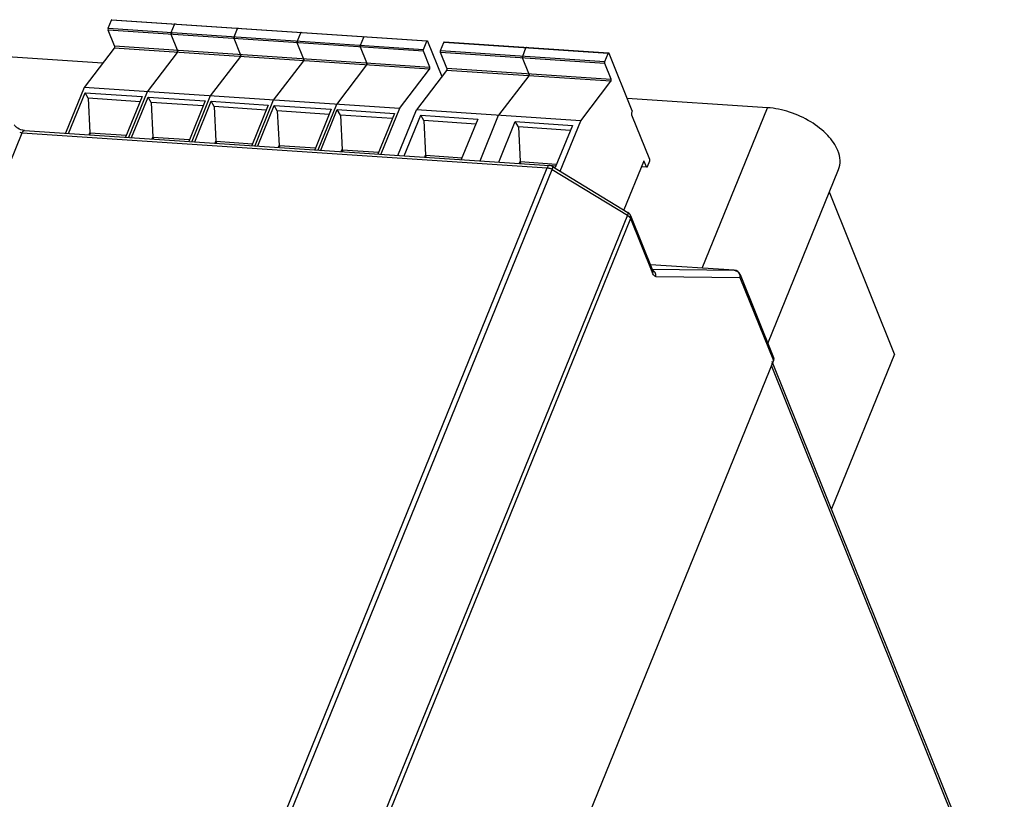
# Model space of a CAD drawing. Header units: millimetres. Extents: x -2787 to 4673, y -54 to 2046.
# Tile 58 of 124: x -395 to -322, y 456 to 514. Entities that reach past the tile are written whole.
import ezdxf

# ---------------------------------------------------------------- set-up
doc = ezdxf.new("R2010")
doc.units = ezdxf.units.MM
doc.header["$LTSCALE"] = 81.675
doc.layers.get('0').update_dxf_attribs({"linetype": 'CONTINUOUS'})

msp = doc.modelspace()

# ---------------------------------------------------------------- linework, layer by layer
at = {"color": 3}
for p, q in [((-388.476, 512.904), (-388.232, 513.505)), ((-364.998, 511.954), (-388.232, 513.505)), ((-388.198, 513.539), (-364.965, 511.988)), ((-383.829, 512.594), (-383.585, 513.195)), ((-388.015, 511.607), (-388.48, 512.763)), ((-365.247, 511.212), (-388.48, 512.763)), ((-388.476, 512.904), (-365.243, 511.353)), ((-383.368, 511.297), (-383.834, 512.453)), ((-379.183, 512.283), (-378.938, 512.885)), ((-374.536, 511.973), (-374.292, 512.574)), ((-369.889, 511.663), (-369.645, 512.264)), ((-388.015, 511.607), (-364.782, 510.056)), ((-378.722, 510.987), (-379.187, 512.143)), ((-374.075, 510.677), (-374.54, 511.832)), ((-369.428, 510.366), (-369.894, 511.522)), ((-365.243, 511.353), (-364.998, 511.954)), ((-364.941, 511.963), (-363.893, 509.358)), ((-363.992, 511.269), (-363.747, 511.87)), ((-351.637, 511.061), (-363.747, 511.87)), ((-363.714, 511.904), (-351.604, 511.095)), ((-357.936, 510.865), (-357.692, 511.466)), ((-388.886, 510.328), (-400.145, 511.08)), ((-388.031, 511.445), (-390.249, 508.546)), ((-364.798, 509.894), (-388.031, 511.445)), ((-383.384, 511.135), (-385.602, 508.236)), ((-378.737, 510.825), (-380.955, 507.926)), ((-364.782, 510.056), (-365.247, 511.212)), ((-363.531, 509.972), (-363.996, 511.128)), ((-351.885, 510.319), (-363.996, 511.128)), ((-363.992, 511.269), (-351.881, 510.46)), ((-351.881, 510.46), (-351.637, 511.061)), ((-351.58, 511.071), (-349.887, 506.865)), ((-374.091, 510.515), (-376.309, 507.615)), ((-369.444, 510.204), (-371.662, 507.305)), ((-357.475, 509.568), (-357.941, 510.724)), ((-351.42, 509.164), (-351.885, 510.319)), ((-367.015, 506.995), (-364.798, 509.894)), ((-363.546, 509.81), (-365.764, 506.911)), ((-351.436, 509.002), (-363.546, 509.81)), ((-363.531, 509.972), (-351.42, 509.164)), ((-357.491, 509.406), (-359.709, 506.507)), ((-353.654, 506.102), (-351.436, 509.002)), ((-390.249, 508.546), (-391.616, 505.185)), ((-391.396, 505.17), (-390.182, 508.156)), ((-367.015, 506.995), (-390.249, 508.546)), ((-389.956, 507.757), (-390.182, 508.156)), ((-390.182, 508.156), (-385.974, 507.875)), ((-385.974, 507.875), (-387.189, 504.889)), ((-385.602, 508.236), (-386.969, 504.875)), ((-386.75, 504.86), (-385.535, 507.846)), ((-385.309, 507.447), (-385.535, 507.846)), ((-385.535, 507.846), (-381.328, 507.565)), ((-380.955, 507.926), (-382.323, 504.564)), ((-389.956, 507.757), (-389.828, 505.208)), ((-386.126, 507.501), (-389.956, 507.757)), ((-385.309, 507.447), (-385.181, 504.898)), ((-381.48, 507.191), (-385.309, 507.447)), ((-381.328, 507.565), (-382.542, 504.579)), ((-382.103, 504.55), (-380.889, 507.535)), ((-380.663, 507.137), (-380.889, 507.535)), ((-380.889, 507.535), (-376.681, 507.254)), ((-380.663, 507.137), (-380.535, 504.588)), ((-376.833, 506.881), (-380.663, 507.137)), ((-376.681, 507.254), (-377.896, 504.269)), ((-376.309, 507.615), (-377.676, 504.254)), ((-377.456, 504.239), (-376.242, 507.225)), ((-376.016, 506.826), (-376.242, 507.225)), ((-376.242, 507.225), (-372.034, 506.944)), ((-371.662, 507.305), (-373.029, 503.944)), ((-339.898, 507.056), (-350.242, 507.747)), ((-376.016, 506.826), (-375.888, 504.278)), ((-372.186, 506.57), (-376.016, 506.826)), ((-372.034, 506.944), (-373.249, 503.958)), ((-372.81, 503.929), (-371.595, 506.915)), ((-371.369, 506.516), (-371.595, 506.915)), ((-371.595, 506.915), (-367.388, 506.634)), ((-371.369, 506.516), (-371.241, 503.967)), ((-367.54, 506.26), (-371.369, 506.516)), ((-367.388, 506.634), (-368.602, 503.648)), ((-367.015, 506.995), (-368.383, 503.633)), ((-367.132, 503.55), (-365.764, 506.911)), ((-366.665, 503.519), (-365.451, 506.504)), ((-353.654, 506.102), (-365.764, 506.911)), ((-365.225, 506.106), (-365.451, 506.504)), ((-365.451, 506.504), (-361.243, 506.223)), ((-361.076, 503.145), (-359.709, 506.507)), ((-349.911, 506.546), (-348.589, 503.261)), ((-349.891, 506.725), (-349.907, 506.687)), ((-344.703, 495.245), (-339.898, 507.056)), ((-365.225, 506.106), (-365.097, 503.557)), ((-361.395, 505.85), (-365.225, 506.106)), ((-361.243, 506.223), (-362.457, 503.238)), ((-359.695, 503.053), (-358.481, 506.039)), ((-358.255, 505.64), (-358.481, 506.039)), ((-358.481, 506.039), (-354.273, 505.758)), ((-354.273, 505.758), (-355.536, 502.652)), ((-355.165, 502.386), (-353.654, 506.102)), ((-449.584, 370.559), (-394.81, 505.217)), ((-394.81, 505.217), (-356.125, 502.633)), ((-394.645, 505.387), (-355.96, 502.804)), ((-389.885, 505.069), (-389.828, 505.208)), ((-389.775, 505.077), (-389.828, 505.208)), ((-389.828, 505.208), (-387.132, 505.028)), ((-358.255, 505.64), (-358.127, 503.091)), ((-354.425, 505.384), (-358.255, 505.64)), ((-385.238, 504.759), (-385.181, 504.898)), ((-385.128, 504.767), (-385.181, 504.898)), ((-385.181, 504.898), (-382.486, 504.718)), ((-380.591, 504.449), (-380.535, 504.588)), ((-380.482, 504.456), (-380.535, 504.588)), ((-380.535, 504.588), (-377.839, 504.408)), ((-375.945, 504.138), (-375.888, 504.278)), ((-375.835, 504.146), (-375.888, 504.278)), ((-375.888, 504.278), (-373.192, 504.098)), ((-371.298, 503.828), (-371.241, 503.967)), ((-371.188, 503.836), (-371.241, 503.967)), ((-371.241, 503.967), (-368.546, 503.787)), ((-365.153, 503.418), (-365.097, 503.557)), ((-365.044, 503.425), (-365.097, 503.557)), ((-365.097, 503.557), (-362.401, 503.377)), ((-358.183, 502.952), (-358.127, 503.091)), ((-358.074, 502.96), (-358.127, 503.091)), ((-358.127, 503.091), (-355.431, 502.911)), ((-355.959, 502.819), (-355.481, 502.787)), ((-349.033, 503.082), (-350.478, 499.531)), ((-348.976, 503.092), (-349.026, 503.095)), ((-348.818, 502.697), (-348.976, 503.092)), ((-348.593, 503.12), (-348.761, 502.707)), ((-410.899, 367.976), (-356.125, 502.633)), ((-410.536, 367.858), (-355.763, 502.515)), ((-355.763, 502.515), (-350.213, 499.135)), ((-355.733, 502.732), (-350.183, 499.351)), ((-348.794, 502.673), (-349.189, 502.699)), ((-349.18, 502.722), (-348.818, 502.697)), ((-339.872, 489.693), (-334.659, 502.507)), ((-330.54, 488.912), (-335.339, 500.836)), ((-350.213, 499.135), (-404.986, 364.477)), ((-349.985, 498.894), (-404.759, 364.236)), ((-349.985, 498.894), (-348.371, 494.881)), ((-349.979, 499.111), (-348.364, 495.099)), ((-342.352, 495.088), (-348.526, 495.5)), ((-348.39, 495.162), (-342.352, 495.088)), ((-348.364, 495.099), (-348.35, 495.069)), ((-342.352, 495.088), (-342.347, 495.088)), ((-341.917, 494.775), (-339.454, 488.656)), ((-348.123, 494.635), (-341.923, 494.558)), ((-341.923, 494.558), (-339.46, 488.439)), ((-339.46, 488.439), (-400.585, 338.168)), ((-322.449, 445.88), (-339.519, 488.295)), ((-330.54, 488.912), (-335.178, 477.51)), ((-322.462, 445.445), (-339.613, 488.063))]:
    msp.add_line(p, q, dxfattribs=at)
for centre, radius, start, end in [((-383.6, 511.235), 0.241, 350.03694, 354.49204), ((-383.557, 511.238), 0.198, 4.26103, 8.31722), ((-383.608, 511.236), 0.25, 354.4453, 358.79401), ((-383.591, 511.236), 0.233, 358.751, 4.26437), ((-378.953, 510.925), 0.241, 350.03694, 354.49204), ((-378.91, 510.928), 0.198, 4.26103, 8.31722), ((-378.945, 510.926), 0.233, 358.751, 4.26437), ((-378.962, 510.926), 0.25, 354.4453, 358.79401), ((-374.306, 510.614), 0.241, 350.03694, 354.49204), ((-374.264, 510.618), 0.198, 4.26103, 8.31722), ((-374.298, 510.615), 0.233, 358.751, 4.26437), ((-374.315, 510.615), 0.25, 354.4453, 358.79401), ((-369.66, 510.304), 0.241, 350.03694, 354.49204), ((-369.617, 510.308), 0.198, 4.26103, 8.31722), ((-369.668, 510.305), 0.25, 354.4453, 358.79401), ((-369.651, 510.305), 0.233, 358.751, 4.26437), ((-357.707, 509.506), 0.241, 350.03694, 354.49204), ((-357.664, 509.509), 0.198, 4.26103, 8.31722), ((-357.715, 509.507), 0.25, 354.4453, 358.79401), ((-357.698, 509.507), 0.233, 358.751, 4.26437), ((-355.993, 502.305), 0.5, 58.65654, 86.18066), ((-356.204, 501.786), 0.852, 63.58091, 67.5213), ((-356.19, 501.814), 0.821, 58.68832, 63.60858), ((-351.176, 499.528), 1.041, 337.79057, 340.76032), ((-350.443, 498.924), 0.5, 21.84962, 58.67359), ((-342.381, 494.589), 0.5, 21.91245, 86.14829), ((-339.79, 488.573), 0.356, 337.83081, 343.84016)]:
    msp.add_arc(centre, radius, start, end, dxfattribs=at)
for points, knots in [([(-388.198, 513.539), (-388.201, 513.539), (-388.218, 513.535), (-388.227, 513.518), (-388.232, 513.505)], [0, 0, 0, 0, 0.182762, 1, 1, 1, 1]), ([(-383.571, 513.219), (-383.572, 513.217), (-383.578, 513.21), (-383.582, 513.202), (-383.585, 513.195)], [0, 0, 0, 0, 0.219871, 1, 1, 1, 1]), ([(-383.552, 513.229), (-383.553, 513.229), (-383.561, 513.228), (-383.567, 513.223), (-383.571, 513.219)], [0, 0, 0, 0, 0.218228, 1, 1, 1, 1]), ([(-383.556, 513.229), (-383.555, 513.229), (-383.554, 513.229), (-383.552, 513.229), (-383.552, 513.229)], [0, 0, 0, 0, 0.502803, 1, 1, 1, 1]), ([(-378.924, 512.908), (-378.926, 512.907), (-378.931, 512.9), (-378.936, 512.891), (-378.938, 512.885)], [0, 0, 0, 0, 0.219871, 1, 1, 1, 1]), ([(-378.905, 512.919), (-378.907, 512.919), (-378.914, 512.918), (-378.921, 512.913), (-378.924, 512.908)], [0, 0, 0, 0, 0.218228, 1, 1, 1, 1]), ([(-378.909, 512.918), (-378.908, 512.919), (-378.907, 512.919), (-378.906, 512.919), (-378.905, 512.919)], [0, 0, 0, 0, 0.502803, 1, 1, 1, 1]), ([(-388.476, 512.904), (-388.485, 512.881), (-388.493, 512.833), (-388.489, 512.785), (-388.48, 512.763)], [0, 0, 0, 0, 0.51586, 1, 1, 1, 1]), ([(-383.829, 512.594), (-383.839, 512.571), (-383.846, 512.523), (-383.842, 512.474), (-383.834, 512.453)], [0, 0, 0, 0, 0.51586, 1, 1, 1, 1]), ([(-383.834, 512.453), (-383.834, 512.455), (-383.838, 512.465), (-383.84, 512.476), (-383.841, 512.484)], [0, 0, 0, 0, 0.225808, 1, 1, 1, 1]), ([(-383.839, 512.56), (-383.839, 512.563), (-383.836, 512.574), (-383.833, 512.586), (-383.829, 512.594)], [0, 0, 0, 0, 0.265689, 1, 1, 1, 1]), ([(-379.183, 512.283), (-379.192, 512.261), (-379.199, 512.213), (-379.195, 512.164), (-379.187, 512.143)], [0, 0, 0, 0, 0.51586, 1, 1, 1, 1]), ([(-379.193, 512.249), (-379.192, 512.252), (-379.189, 512.264), (-379.186, 512.275), (-379.183, 512.283)], [0, 0, 0, 0, 0.265689, 1, 1, 1, 1]), ([(-374.278, 512.598), (-374.279, 512.597), (-374.285, 512.589), (-374.289, 512.581), (-374.292, 512.574)], [0, 0, 0, 0, 0.219871, 1, 1, 1, 1]), ([(-374.258, 512.608), (-374.26, 512.608), (-374.268, 512.608), (-374.274, 512.602), (-374.278, 512.598)], [0, 0, 0, 0, 0.218228, 1, 1, 1, 1]), ([(-374.262, 512.608), (-374.262, 512.608), (-374.26, 512.608), (-374.259, 512.608), (-374.258, 512.608)], [0, 0, 0, 0, 0.502803, 1, 1, 1, 1]), ([(-369.631, 512.288), (-369.632, 512.286), (-369.638, 512.279), (-369.642, 512.271), (-369.645, 512.264)], [0, 0, 0, 0, 0.219871, 1, 1, 1, 1]), ([(-369.612, 512.298), (-369.613, 512.298), (-369.621, 512.297), (-369.627, 512.292), (-369.631, 512.288)], [0, 0, 0, 0, 0.218228, 1, 1, 1, 1]), ([(-369.616, 512.298), (-369.615, 512.298), (-369.614, 512.298), (-369.612, 512.298), (-369.612, 512.298)], [0, 0, 0, 0, 0.502803, 1, 1, 1, 1]), ([(-388.015, 511.607), (-388.004, 511.581), (-388.003, 511.535), (-388.013, 511.481), (-388.024, 511.455), (-388.031, 511.445)], [0, 0, 0, 0, 0.513664, 0.785196, 1, 1, 1, 1]), ([(-379.187, 512.143), (-379.188, 512.145), (-379.191, 512.155), (-379.194, 512.166), (-379.195, 512.174)], [0, 0, 0, 0, 0.225808, 1, 1, 1, 1]), ([(-374.536, 511.973), (-374.545, 511.95), (-374.553, 511.903), (-374.549, 511.854), (-374.54, 511.832)], [0, 0, 0, 0, 0.51586, 1, 1, 1, 1]), ([(-374.54, 511.832), (-374.541, 511.835), (-374.545, 511.845), (-374.547, 511.855), (-374.548, 511.863)], [0, 0, 0, 0, 0.225808, 1, 1, 1, 1]), ([(-374.546, 511.939), (-374.545, 511.942), (-374.543, 511.954), (-374.539, 511.965), (-374.536, 511.973)], [0, 0, 0, 0, 0.265689, 1, 1, 1, 1]), ([(-369.889, 511.663), (-369.899, 511.64), (-369.906, 511.592), (-369.902, 511.543), (-369.894, 511.522)], [0, 0, 0, 0, 0.51586, 1, 1, 1, 1]), ([(-369.894, 511.522), (-369.894, 511.524), (-369.898, 511.534), (-369.9, 511.545), (-369.901, 511.553)], [0, 0, 0, 0, 0.225808, 1, 1, 1, 1]), ([(-369.899, 511.629), (-369.899, 511.632), (-369.896, 511.643), (-369.893, 511.655), (-369.889, 511.663)], [0, 0, 0, 0, 0.265689, 1, 1, 1, 1]), ([(-364.998, 511.954), (-364.996, 511.959), (-364.99, 511.973), (-364.976, 511.988), (-364.965, 511.988)], [0, 0, 0, 0, 0.338248, 1, 1, 1, 1]), ([(-364.965, 511.988), (-364.963, 511.987), (-364.951, 511.984), (-364.945, 511.972), (-364.941, 511.963)], [0, 0, 0, 0, 0.19824, 1, 1, 1, 1]), ([(-363.714, 511.904), (-363.717, 511.904), (-363.734, 511.9), (-363.742, 511.883), (-363.747, 511.87)], [0, 0, 0, 0, 0.182762, 1, 1, 1, 1]), ([(-357.678, 511.49), (-357.679, 511.488), (-357.685, 511.481), (-357.689, 511.472), (-357.692, 511.466)], [0, 0, 0, 0, 0.219871, 1, 1, 1, 1]), ([(-357.663, 511.5), (-357.664, 511.499), (-357.67, 511.498), (-357.675, 511.493), (-357.678, 511.49)], [0, 0, 0, 0, 0.218705, 1, 1, 1, 1]), ([(-357.659, 511.5), (-357.659, 511.5), (-357.661, 511.5), (-357.662, 511.5), (-357.663, 511.5)], [0, 0, 0, 0, 0.497197, 1, 1, 1, 1]), ([(-383.368, 511.297), (-383.358, 511.271), (-383.356, 511.225), (-383.366, 511.17), (-383.377, 511.145), (-383.384, 511.135)], [0, 0, 0, 0, 0.513664, 0.785196, 1, 1, 1, 1]), ([(-383.384, 511.135), (-383.383, 511.137), (-383.378, 511.145), (-383.374, 511.153), (-383.371, 511.16)], [0, 0, 0, 0, 0.221195, 1, 1, 1, 1]), ([(-383.361, 511.267), (-383.361, 511.27), (-383.363, 511.28), (-383.366, 511.29), (-383.368, 511.297)], [0, 0, 0, 0, 0.272191, 1, 1, 1, 1]), ([(-378.722, 510.987), (-378.711, 510.96), (-378.71, 510.914), (-378.719, 510.86), (-378.73, 510.834), (-378.737, 510.825)], [0, 0, 0, 0, 0.513664, 0.785196, 1, 1, 1, 1]), ([(-378.737, 510.825), (-378.736, 510.826), (-378.731, 510.834), (-378.727, 510.843), (-378.724, 510.85)], [0, 0, 0, 0, 0.221195, 1, 1, 1, 1]), ([(-378.714, 510.957), (-378.714, 510.96), (-378.716, 510.97), (-378.719, 510.98), (-378.722, 510.987)], [0, 0, 0, 0, 0.272191, 1, 1, 1, 1]), ([(-365.247, 511.212), (-365.256, 511.233), (-365.259, 511.282), (-365.252, 511.33), (-365.243, 511.353)], [0, 0, 0, 0, 0.48414, 1, 1, 1, 1]), ([(-363.992, 511.269), (-364.001, 511.246), (-364.008, 511.198), (-364.004, 511.149), (-363.996, 511.128)], [0, 0, 0, 0, 0.51586, 1, 1, 1, 1]), ([(-357.936, 510.865), (-357.946, 510.842), (-357.953, 510.794), (-357.949, 510.745), (-357.941, 510.724)], [0, 0, 0, 0, 0.51586, 1, 1, 1, 1]), ([(-357.941, 510.724), (-357.941, 510.726), (-357.945, 510.736), (-357.947, 510.747), (-357.948, 510.755)], [0, 0, 0, 0, 0.225808, 1, 1, 1, 1]), ([(-357.946, 510.831), (-357.946, 510.834), (-357.943, 510.845), (-357.94, 510.857), (-357.936, 510.865)], [0, 0, 0, 0, 0.265689, 1, 1, 1, 1]), ([(-351.637, 511.061), (-351.635, 511.066), (-351.628, 511.08), (-351.614, 511.096), (-351.603, 511.095)], [0, 0, 0, 0, 0.338248, 1, 1, 1, 1]), ([(-351.603, 511.095), (-351.601, 511.095), (-351.589, 511.091), (-351.583, 511.079), (-351.58, 511.071)], [0, 0, 0, 0, 0.19824, 1, 1, 1, 1]), ([(-374.075, 510.677), (-374.064, 510.65), (-374.063, 510.604), (-374.073, 510.55), (-374.084, 510.524), (-374.091, 510.515)], [0, 0, 0, 0, 0.513664, 0.785196, 1, 1, 1, 1]), ([(-374.091, 510.515), (-374.09, 510.516), (-374.084, 510.524), (-374.08, 510.532), (-374.078, 510.539)], [0, 0, 0, 0, 0.221195, 1, 1, 1, 1]), ([(-374.067, 510.647), (-374.068, 510.649), (-374.07, 510.659), (-374.072, 510.67), (-374.075, 510.677)], [0, 0, 0, 0, 0.272191, 1, 1, 1, 1]), ([(-369.428, 510.366), (-369.418, 510.34), (-369.416, 510.294), (-369.426, 510.239), (-369.437, 510.214), (-369.444, 510.204)], [0, 0, 0, 0, 0.513664, 0.785196, 1, 1, 1, 1]), ([(-369.444, 510.204), (-369.443, 510.206), (-369.438, 510.214), (-369.434, 510.222), (-369.431, 510.229)], [0, 0, 0, 0, 0.221195, 1, 1, 1, 1]), ([(-369.421, 510.336), (-369.421, 510.339), (-369.423, 510.349), (-369.426, 510.359), (-369.428, 510.366)], [0, 0, 0, 0, 0.272191, 1, 1, 1, 1]), ([(-364.798, 509.894), (-364.79, 509.903), (-364.779, 509.929), (-364.77, 509.983), (-364.771, 510.029), (-364.782, 510.056)], [0, 0, 0, 0, 0.214804, 0.486337, 1, 1, 1, 1]), ([(-351.885, 510.319), (-351.894, 510.341), (-351.898, 510.39), (-351.89, 510.437), (-351.881, 510.46)], [0, 0, 0, 0, 0.48414, 1, 1, 1, 1]), ([(-363.531, 509.972), (-363.52, 509.946), (-363.518, 509.9), (-363.528, 509.845), (-363.539, 509.82), (-363.546, 509.81)], [0, 0, 0, 0, 0.513664, 0.785196, 1, 1, 1, 1]), ([(-357.475, 509.568), (-357.465, 509.541), (-357.463, 509.495), (-357.473, 509.441), (-357.484, 509.415), (-357.491, 509.406)], [0, 0, 0, 0, 0.513664, 0.785196, 1, 1, 1, 1]), ([(-357.491, 509.406), (-357.49, 509.408), (-357.485, 509.415), (-357.481, 509.424), (-357.478, 509.431)], [0, 0, 0, 0, 0.221195, 1, 1, 1, 1]), ([(-357.468, 509.538), (-357.468, 509.541), (-357.47, 509.551), (-357.473, 509.561), (-357.475, 509.568)], [0, 0, 0, 0, 0.272191, 1, 1, 1, 1]), ([(-351.436, 509.002), (-351.429, 509.011), (-351.418, 509.037), (-351.408, 509.091), (-351.409, 509.137), (-351.42, 509.164)], [0, 0, 0, 0, 0.214804, 0.486337, 1, 1, 1, 1]), ([(-349.907, 506.687), (-349.916, 506.664), (-349.923, 506.616), (-349.919, 506.568), (-349.911, 506.546)], [0, 0, 0, 0, 0.51586, 1, 1, 1, 1]), ([(-349.887, 506.865), (-349.879, 506.844), (-349.875, 506.795), (-349.882, 506.747), (-349.891, 506.725)], [0, 0, 0, 0, 0.48414, 1, 1, 1, 1]), ([(-334.71, 503.896), (-334.879, 504.315), (-335.47, 505.136), (-336.712, 506.094), (-338.232, 506.788), (-339.346, 507.019), (-339.898, 507.056)], [0, 0, 0, 0, 0.214093, 0.466708, 0.737551, 1, 1, 1, 1]), ([(-394.645, 505.387), (-394.818, 505.399), (-395.068, 505.485), (-395.3, 505.661), (-395.378, 505.755), (-395.394, 505.793)], [0, 0, 0, 0, 0.59464, 0.859167, 1, 1, 1, 1]), ([(-394.81, 505.217), (-394.8, 505.242), (-394.768, 505.312), (-394.699, 505.391), (-394.645, 505.387)], [0, 0, 0, 0, 0.338107, 1, 1, 1, 1]), ([(-334.659, 502.508), (-334.575, 502.715), (-334.499, 503.198), (-334.618, 503.666), (-334.71, 503.896)], [0, 0, 0, 0, 0.473723, 1, 1, 1, 1]), ([(-355.96, 502.804), (-355.975, 502.805), (-356.059, 502.783), (-356.1, 502.696), (-356.125, 502.633)], [0, 0, 0, 0, 0.182795, 1, 1, 1, 1]), ([(-349, 503.116), (-349.003, 503.116), (-349.02, 503.112), (-349.028, 503.095), (-349.033, 503.082)], [0, 0, 0, 0, 0.182762, 1, 1, 1, 1]), ([(-348.976, 503.092), (-348.978, 503.095), (-348.983, 503.105), (-348.992, 503.116), (-349, 503.116)], [0, 0, 0, 0, 0.322046, 1, 1, 1, 1]), ([(-348.589, 503.261), (-348.58, 503.24), (-348.576, 503.191), (-348.583, 503.143), (-348.593, 503.12)], [0, 0, 0, 0, 0.48414, 1, 1, 1, 1]), ([(-355.763, 502.515), (-355.744, 502.563), (-355.72, 502.623), (-355.713, 502.719), (-355.733, 502.732)], [0, 0, 0, 0, 0.679994, 1, 1, 1, 1]), ([(-348.794, 502.673), (-348.796, 502.673), (-348.808, 502.677), (-348.814, 502.689), (-348.818, 502.697)], [0, 0, 0, 0, 0.19824, 1, 1, 1, 1]), ([(-348.761, 502.707), (-348.763, 502.702), (-348.769, 502.688), (-348.783, 502.672), (-348.794, 502.673)], [0, 0, 0, 0, 0.338248, 1, 1, 1, 1]), ([(-350.213, 499.135), (-350.195, 499.124), (-350.129, 499.08), (-350.07, 499.026), (-350.035, 498.98)], [0, 0, 0, 0, 0.266123, 1, 1, 1, 1]), ([(-350.183, 499.351), (-350.167, 499.342), (-350.164, 499.27), (-350.181, 499.222), (-350.194, 499.186)], [0, 0, 0, 0, 0.329892, 1, 1, 1, 1]), ([(-349.985, 498.894), (-349.978, 498.912), (-349.956, 498.982), (-349.959, 499.061), (-349.979, 499.11)], [0, 0, 0, 0, 0.267494, 1, 1, 1, 1]), ([(-348.123, 494.635), (-348.117, 494.731), (-348.157, 494.926), (-348.297, 495.071), (-348.379, 495.115)], [0, 0, 0, 0, 0.510379, 1, 1, 1, 1]), ([(-348.123, 494.635), (-348.147, 494.635), (-348.268, 494.667), (-348.334, 494.792), (-348.371, 494.881)], [0, 0, 0, 0, 0.198558, 1, 1, 1, 1]), ([(-342.352, 495.088), (-342.262, 495.082), (-342.08, 495.006), (-341.975, 494.841), (-341.947, 494.752)], [0, 0, 0, 0, 0.488252, 1, 1, 1, 1]), ([(-341.917, 494.775), (-341.897, 494.726), (-341.893, 494.646), (-341.916, 494.576), (-341.923, 494.558)], [0, 0, 0, 0, 0.732481, 1, 1, 1, 1])]:
    msp.add_open_spline(points, degree=3, knots=knots, dxfattribs=at)
for points in [[(-383.841, 512.484), (-383.843, 512.496), (-383.844, 512.509), (-383.843, 512.521)], [(-383.843, 512.521), (-383.843, 512.534), (-383.842, 512.547), (-383.839, 512.56)], [(-379.197, 512.211), (-379.196, 512.224), (-379.195, 512.237), (-379.193, 512.249)], [(-379.195, 512.174), (-379.196, 512.186), (-379.197, 512.199), (-379.197, 512.211)], [(-374.55, 511.901), (-374.55, 511.914), (-374.548, 511.926), (-374.546, 511.939)], [(-374.548, 511.863), (-374.55, 511.876), (-374.55, 511.888), (-374.55, 511.901)], [(-369.901, 511.553), (-369.903, 511.565), (-369.904, 511.578), (-369.903, 511.59)], [(-369.903, 511.59), (-369.903, 511.603), (-369.902, 511.616), (-369.899, 511.629)], [(-383.371, 511.16), (-383.37, 511.164), (-383.368, 511.168), (-383.367, 511.172)], [(-383.367, 511.172), (-383.365, 511.179), (-383.363, 511.186), (-383.362, 511.193)], [(-378.724, 510.85), (-378.723, 510.854), (-378.722, 510.858), (-378.72, 510.862)], [(-378.72, 510.862), (-378.718, 510.869), (-378.717, 510.876), (-378.716, 510.883)], [(-357.948, 510.755), (-357.95, 510.767), (-357.951, 510.78), (-357.95, 510.792)], [(-357.95, 510.792), (-357.95, 510.805), (-357.949, 510.818), (-357.946, 510.831)], [(-374.078, 510.539), (-374.076, 510.543), (-374.075, 510.548), (-374.074, 510.552)], [(-374.074, 510.552), (-374.072, 510.559), (-374.07, 510.566), (-374.069, 510.573)], [(-369.431, 510.229), (-369.43, 510.233), (-369.428, 510.237), (-369.427, 510.241)], [(-369.427, 510.241), (-369.425, 510.248), (-369.424, 510.255), (-369.422, 510.262)], [(-357.478, 509.431), (-357.477, 509.435), (-357.475, 509.439), (-357.474, 509.443)], [(-357.474, 509.443), (-357.472, 509.45), (-357.47, 509.457), (-357.469, 509.464)], [(-394.996, 505.253), (-394.936, 505.234), (-394.873, 505.221), (-394.81, 505.217)], [(-356.125, 502.633), (-356.041, 502.628), (-355.957, 502.606), (-355.878, 502.574)], [(-350.035, 498.98), (-350.015, 498.953), (-349.998, 498.925), (-349.985, 498.894)], [(-348.347, 495.028), (-348.342, 494.978), (-348.352, 494.927), (-348.371, 494.881)], [(-348.364, 495.099), (-348.355, 495.076), (-348.349, 495.052), (-348.347, 495.028)], [(-341.947, 494.752), (-341.928, 494.69), (-341.92, 494.623), (-341.923, 494.558)], [(-339.566, 488.357), (-339.557, 488.258), (-339.576, 488.155), (-339.613, 488.063)], [(-339.454, 488.656), (-339.431, 488.599), (-339.431, 488.532), (-339.448, 488.474)]]:
    msp.add_open_spline(points, degree=3, dxfattribs=at)

doc.saveas('drawing.dxf')
